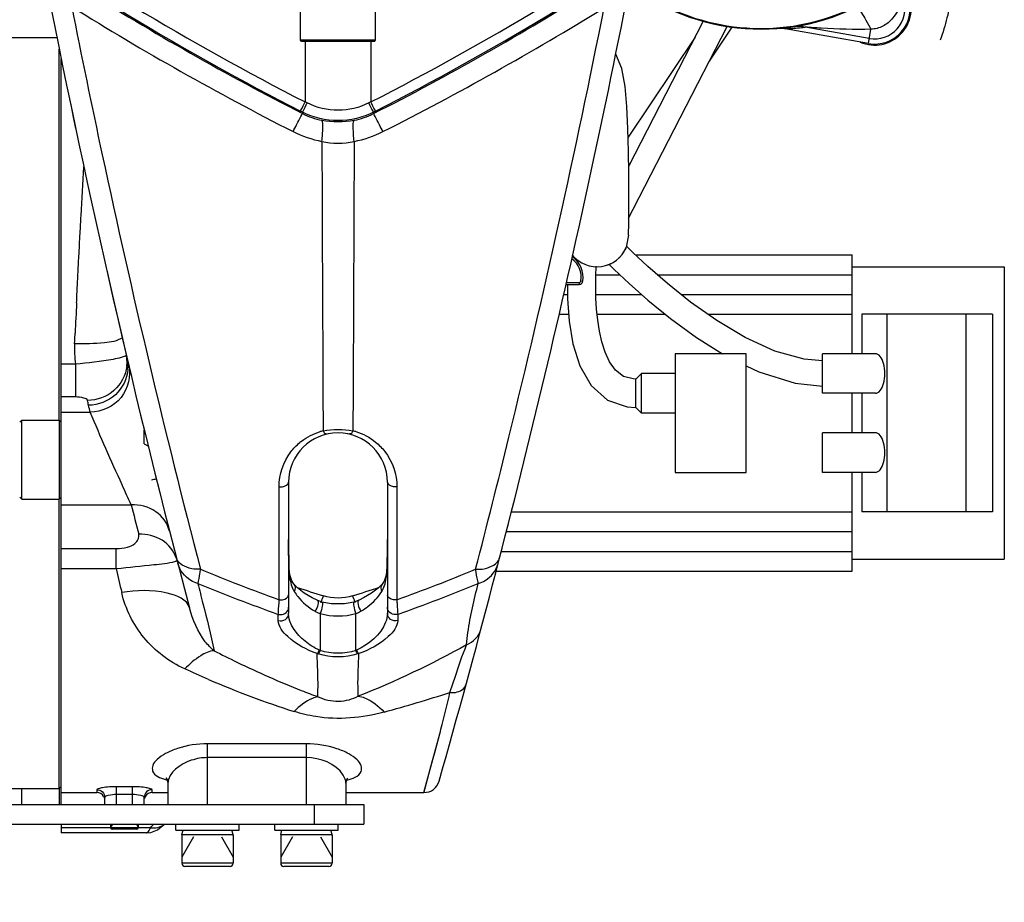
# Model space of a CAD drawing. Header units: millimetres. Extents: x 0 to 11890, y 0 to 8410.
# Tile 18 of 137: x 4247 to 4496, y 6340 to 6563. Entities that reach past the tile are written whole.
import ezdxf

# ---------------------------------------------------------------- set-up
doc = ezdxf.new("R2010")
doc.units = ezdxf.units.MM
doc.header["$LTSCALE"] = 653.95
doc.layers.get('0').update_dxf_attribs({"linetype": 'CONTINUOUS'})
for name, color, linetype in [('304102000019DXF_CONTINUOUS_LINE', 7, 'CONTINUOUS'), ('304104000075DXF_CONTINUOUS_LINE', 7, 'CONTINUOUS'), ('304104000094DXF_CONTINUOUS_LINE', 7, 'CONTINUOUS'), ('304104000156DXF_CONTINUOUS_LINE', 7, 'CONTINUOUS'), ('304104000601DXF_CONTINUOUS_LINE', 7, 'CONTINUOUS'), ('304104000663DXF_CONTINUOUS_LINE', 7, 'CONTINUOUS'), ('304104000664DXF_CONTINUOUS_LINE', 7, 'CONTINUOUS'), ('304105000135DXF_CONTINUOUS_LINE', 7, 'CONTINUOUS'), ('304107000038DXF_CONTINUOUS_LINE', 7, 'CONTINUOUS'), ('304301000008DXF_CONTINUOUS_LINE', 7, 'CONTINUOUS'), ('304304000010DXF_CONTINUOUS_LINE', 7, 'CONTINUOUS'), ('501023000020DXF_CONTINUOUS_LINE', 7, 'CONTINUOUS'), ('501023000047DXF_CONTINUOUS_LINE', 7, 'CONTINUOUS'), ('504001000008DXF_CONTINUOUS_LINE', 7, 'CONTINUOUS'), ('604006000004DXF_CONTINUOUS_LINE', 7, 'CONTINUOUS'), ('QJR6-2000HBUDXF_CONTINUOUS_LINE', 7, 'CONTINUOUS'), ('ZUIDAYUNDONGFANWEIDXF_DIMENSION', 7, 'CONTINUOUS')]:
    doc.layers.add(name, color=color, linetype=linetype)
doc.styles.get("Standard").update_dxf_attribs({"font": 'txt', "width": 0.7})
doc.dimstyles.new('DIMSTYLE_3', dxfattribs={"dimtxt": 120, "dimasz": 60, "dimexe": 1, "dimexo": 0, "dimgap": 3, "dimtad": 1, "dimdsep": 46, "dimtxsty": 'Standard', "dimblk": '_FILLED', "dimblk1": '_FILLED', "dimblk2": '_FILLED', "dimcen": 0.09, "dimclrt": 5, "dimazin": 2, "dimtp": 0.5, "dimtm": 0.5, "dimtfac": 1, "dimtofl": 0, "dimtmove": 0, "dimatfit": 3, "dimldrblk": '_FILLED', "dimfxl": 0, "dimtolj": 1, "dimarcsym": 0})

# ---------------------------------------------------------------- blocks, each defined once
blk = doc.blocks.new('_FILLED')
at = {"color": 0, "linetype": 'ByBlock'}
blk.add_solid([(0, 0), (-1, 0.1667), (-1, -0.1667)], dxfattribs=at)
blk = doc.blocks.new('*D26')
at = {"layer": 'ZUIDAYUNDONGFANWEIDXF_DIMENSION', "color": 2, "linetype": 'Continuous'}
for p, q in [((4053.99, 6307.85), (4053.99, 6869.8)), ((4327.99, 6705.74), (4327.99, 6869.8)), ((4053.99, 6859.8), (4190.99, 6859.8)), ((4327.99, 6859.8), (4190.99, 6859.8))]:
    blk.add_line(p, q, dxfattribs=at)
at = {"layer": 'ZUIDAYUNDONGFANWEIDXF_DIMENSION', "color": 2, "linetype": 'Continuous', "xscale": 60, "yscale": 60, "zscale": 60, "rotation": 180}
blk.add_blockref('_FILLED', (4053.99, 6859.8), dxfattribs=at)
at = {"layer": 'ZUIDAYUNDONGFANWEIDXF_DIMENSION', "color": 2, "linetype": 'Continuous', "xscale": 60, "yscale": 60, "zscale": 60}
blk.add_blockref('_FILLED', (4327.99, 6859.8), dxfattribs=at)

msp = doc.modelspace()

# ---------------------------------------------------------------- linework, layer by layer
at = {"layer": '304102000019DXF_CONTINUOUS_LINE', "color": 9, "linetype": 'Continuous'}
for p, q in [((4462.353, 6558.517), (4446.161, 6561.372)), ((4462.122, 6557.206), (4462.758, 6560.812)), ((4320.196, 6542.18), (4319.678, 6542.44)), ((4336.304, 6542.435), (4335.787, 6542.176)), ((4319.003, 6539.871), (4318.493, 6540.132)), ((4319.003, 6539.871), (4318.493, 6540.132)), ((4319.003, 6539.871), (4319, 6539.505)), ((4319.002, 6539.872), (4319.001, 6539.504)), ((4337.487, 6540.126), (4336.978, 6539.867)), ((4337.487, 6540.126), (4336.978, 6539.867)), ((4336.978, 6539.867), (4336.983, 6539.492)), ((4336.98, 6539.868), (4336.981, 6539.491)), ((4262.444, 6503.015), (4262.461, 6503.338)), ((4261.386, 6481.258), (4261.421, 6482.018)), ((4261.574, 6476.124), (4257.991, 6476.124)), ((4261.574, 6476.124), (4261.574, 6467.801)), ((4261.574, 6467.801), (4257.991, 6467.801)), ((4257.991, 6463.939), (4265.32, 6463.939)), ((4313.116, 6416.505), (4313.099, 6445.086)), ((4342.883, 6445.086), (4342.866, 6416.505)), ((4257.991, 6440.504), (4275.699, 6440.504)), ((4257.991, 6429.447), (4271.929, 6429.447)), ((4271.929, 6424.408), (4271.929, 6429.447)), ((4315.521, 6426.961), (4315.522, 6426.839)), ((4315.53, 6426.957), (4315.522, 6426.839)), ((4340.452, 6426.958), (4340.46, 6426.839)), ((4340.46, 6426.839), (4340.461, 6426.958)), ((4257.991, 6424.408), (4271.929, 6424.408)), ((4316.804, 6420.47), (4316.814, 6420.459)), ((4317.702, 6419.634), (4317.608, 6419.667)), ((4317.702, 6419.634), (4317.608, 6419.666)), ((4339.178, 6420.47), (4339.167, 6420.458)), ((4323.491, 6412.999), (4323.491, 6403.653)), ((4332.491, 6403.653), (4332.491, 6412.999)), ((4322.991, 6402.799), (4322.695, 6402.898)), ((4323.491, 6403.653), (4323.278, 6403.744)), ((4332.704, 6403.744), (4332.491, 6403.653)), ((4333.287, 6402.898), (4332.991, 6402.799)), ((4349.73, 6367.735), (4353.71, 6382.561)), ((4294.991, 6364.735), (4294.991, 6380.05)), ((4319.991, 6380.05), (4294.991, 6380.05)), ((4319.991, 6364.735), (4319.991, 6380.05)), ((4319.991, 6376.563), (4294.991, 6376.563)), ((4350.994, 6372.41), (4351.908, 6375.807)), ((4349.785, 6367.941), (4350.994, 6372.41)), ((4266.991, 6368.458), (4266.991, 6367.735)), ((4271.991, 6364.735), (4271.991, 6369.191)), ((4275.991, 6369.191), (4271.991, 6369.191)), ((4275.991, 6367.221), (4271.991, 6367.221)), ((4275.991, 6364.735), (4275.991, 6369.191)), ((4280.991, 6367.735), (4280.991, 6368.458)), ((4270.491, 6358.819), (4257.991, 6358.819)), ((4280.582, 6358.819), (4277.491, 6358.819))]:
    msp.add_line(p, q, dxfattribs=at)
at = {"layer": '304102000019DXF_CONTINUOUS_LINE', "color": 7, "linetype": 'Continuous'}
for p, q in [((4462.122, 6557.206), (4441.05, 6560.922)), ((4257.991, 6364.735), (4257.991, 6553.341)), ((4260.092, 6543.124), (4260.471, 6541.307)), ((4260.471, 6541.307), (4261.045, 6538.561)), ((4261.045, 6538.561), (4261.638, 6535.745)), ((4269.492, 6499.851), (4270.002, 6497.605)), ((4270.002, 6497.605), (4270.946, 6493.47)), ((4270.946, 6493.47), (4272.027, 6488.776)), ((4272.027, 6488.776), (4273.032, 6484.447)), ((4273.032, 6484.447), (4274.599, 6477.77)), ((4377.14, 6460.082), (4377.147, 6460.11)), ((4315.491, 6446.235), (4315.491, 6413.069)), ((4340.491, 6446.235), (4340.491, 6413.069)), ((4315.53, 6426.961), (4315.53, 6426.957)), ((4324.011, 6415.93), (4322.68, 6416.408)), ((4284.991, 6370.065), (4284.991, 6364.735)), ((4329.991, 6370.065), (4329.991, 6364.735)), ((4257.991, 6367.735), (4266.991, 6367.735)), ((4280.991, 6367.735), (4284.991, 6367.735)), ((4329.991, 6367.735), (4349.73, 6367.735)), ((4268.723, 6366.735), (4268.73, 6366.735)), ((4268.991, 6364.735), (4268.991, 6366.473)), ((4278.991, 6364.735), (4278.991, 6366.473)), ((4279.252, 6366.735), (4279.259, 6366.735)), ((4257.991, 6359.735), (4257.991, 6357.556)), ((4279.553, 6357.554), (4257.991, 6357.554))]:
    msp.add_line(p, q, dxfattribs=at)
at = {"layer": '304102000019DXF_CONTINUOUS_LINE', "color": 2, "linetype": 'Continuous'}
msp.add_line((4278.991, 6455.923), (4280.03, 6455.323), dxfattribs=at)
at = {"layer": '304102000019DXF_CONTINUOUS_LINE', "color": 7, "linetype": 'Continuous'}
for points in [[(4315.53, 6426.961), (4315.511, 6428.251), (4315.494, 6430.397), (4315.491, 6431.725)], [(4340.491, 6431.725), (4340.488, 6430.324), (4340.47, 6428.179), (4340.452, 6426.958)], [(4316.814, 6420.459), (4316.286, 6421.252), (4315.822, 6422.784), (4315.592, 6425.001), (4315.53, 6426.957)], [(4340.452, 6426.958), (4340.387, 6424.941), (4340.149, 6422.727), (4339.675, 6421.21), (4339.167, 6420.458)], [(4322.68, 6416.408), (4321.451, 6417.006), (4319.472, 6418.187), (4317.773, 6419.502), (4316.804, 6420.47)], [(4339.178, 6420.47), (4338.165, 6419.463), (4336.45, 6418.146), (4334.457, 6416.968), (4333.301, 6416.408)], [(4331.971, 6415.93), (4329.658, 6415.492), (4326.247, 6415.501), (4324.011, 6415.93)], [(4333.302, 6416.408), (4333.12, 6416.328), (4331.971, 6415.93)], [(4284.55, 6371.37), (4284.458, 6371.428), (4284.753, 6371.032), (4284.991, 6370.065)], [(4329.991, 6370.065), (4330.232, 6371.039), (4330.492, 6371.399)], [(4279.553, 6357.554), (4280.626, 6357.661), (4282.333, 6358.302), (4283.723, 6359.353), (4284.074, 6359.735)]]:
    msp.add_lwpolyline(points, dxfattribs=at)
at = {"layer": '304102000019DXF_CONTINUOUS_LINE', "color": 9, "linetype": 'Continuous'}
msp.add_lwpolyline([(4351.908, 6375.807), (4352.453, 6377.841), (4353.054, 6380.094), (4353.71, 6382.561)], dxfattribs=at)
at = {"layer": '304102000019DXF_CONTINUOUS_LINE', "color": 7, "linetype": 'Continuous'}
for centre, radius, start, end in [((4434.935, 6615.866), 55, 239.94873, 86.19219), ((6707.725, 7052.135), 2500, 191.088946, 194.778484), ((1948.257, 7052.135), 2500, 344.181188, 348.89372), ((4463.685, 6566.07), 9, 260, 18.97855), ((4439.661, 6553.044), 8, 80, 94.3016), ((4327.991, 6446.235), 12.5, 0, 180), ((4349.73, 6371.735), 4, 270, 344.18117), ((4266.991, 6365.735), 2, 30, 90), ((4280.991, 6365.735), 2, 90, 150), ((4281.05, 6365.731), 2.06, 160.37278, 165.05054)]:
    msp.add_arc(centre, radius, start, end, dxfattribs=at)
at = {"layer": '304102000019DXF_CONTINUOUS_LINE', "color": 9, "linetype": 'Continuous'}
for centre, radius, start, end in [((4638.564, 7166.107), 700.463, 234.816402, 242.918971), ((4017.678, 7166.279), 700.503, 297.055537, 305.154543), ((4637.892, 7165.036), 701.798, 234.821065, 242.927655), ((4018.285, 7165.215), 701.873, 297.051193, 305.153998), ((4650.297, 7187.327), 727.62, 237.85248, 242.914792), ((4009.001, 7182.614), 721.927, 297.020848, 302.105272), ((4645.194, 7181.92), 725.627, 237.996835, 243.07636), ((3983.29, 7237.111), 787.297, 296.888335, 301.553221), ((4463.685, 6566.07), 7.67, 260, 16.32289), ((4437.636, 6629.069), 68.232, 275.48716, 277.17727), ((4437.591, 6629.552), 68.717, 274.10315, 275.48607), ((4328.961, 6559.246), 27.254, 243.09272, 259.32224), ((4327.048, 6559.224), 27.231, 280.62916, 296.8513), ((7848.722, 6317.575), 3591.068, 177.222535, 177.344413), ((4292.823, 6479.839), 31.469, 177.41552, 186.78102), ((4265.456, 6476.673), 9.182, 6.83968, 9.66598), ((4265.402, 6476.666), 9.236, 5.86248, 6.84165), ((4265.324, 6476.66), 9.314, 354.9442, 5.84916), ((4265.639, 6475.487), 9.245, 2.19599, 13.2339), ((4265.394, 6476.656), 9.245, 353.51343, 354.93331), ((4265.598, 6475.483), 9.286, 355.4919, 2.20979), ((4327.617, 6445.136), 14.496, 105.60007, 106.49955), ((4327.604, 6445.184), 14.446, 103.51357, 105.60081), ((4328.38, 6445.194), 14.436, 74.3509, 76.48566), ((4328.366, 6445.144), 14.487, 73.44995, 74.35167), ((4327.637, 6445.098), 14.541, 127.4897, 129.86675), ((6707.709, 7061.267), 2509.984, 194.318824, 194.494054), ((4685.485, 6431.654), 369.994, 179.98912, 180.72681), ((3970.523, 6431.654), 369.968, 359.27259, 0.0109), ((4279.363, 6424.386), 8.189, 14.50183, 19.1092), ((4773.931, 6532.604), 513.529, 192.16282, 192.86118), ((4469.614, 6849.482), 460.391, 247.46721, 250.12774), ((4186.378, 6849.455), 460.363, 289.8722, 292.5329), ((4480.422, 6879.173), 495.55, 247.71676, 250.2398), ((4408.543, 6686.971), 282.349, 251.23227, 252.63909), ((4247.852, 6685.747), 281.057, 287.35476, 288.78972), ((4333.557, 6422.009), 6.471, 327.94685, 334.88364), ((4175.574, 6879.134), 495.508, 289.7601, 292.28335), ((4351.367, 6405.817), 29.481, 156.68546, 159.76754), ((4304.603, 6405.816), 29.491, 20.22598, 23.30717), ((4355.109, 6404.39), 33.486, 159.69089, 160.18139), ((4300.857, 6404.388), 33.5, 19.81261, 20.30266), ((4403.545, 6609.78), 232.222, 242.59481, 244.18504), ((4407.637, 6617.896), 241.31, 244.14949, 248.37581), ((4391.287, 6620.282), 243.679, 246.79656, 252.21725), ((4404.944, 6611.08), 233.982, 248.37381, 249.46619), ((4220.612, 6816.827), 444.974, 285.51929, 287.75308), ((4288.677, 6385.393), 15.018, 253.30211, 254.84928), ((4159.162, 6459.22), 157.553, 320.41283, 320.84315)]:
    msp.add_arc(centre, radius, start, end, dxfattribs=at)
for points, knots in [([(4408.991, 6567.566), (4416.773, 6563.367), (4434.742, 6558.763), (4461.529, 6565.419), (4481.998, 6583.858), (4488.283, 6601.241), (4489.173, 6610.005)], [0, 0, 0, 0, 0.2501627, 0.5008545, 0.7507544, 1, 1, 1, 1]), ([(4260.636, 6566.575), (4263.12, 6554.041), (4272.951, 6506.368), (4284.17, 6458.982), (4293.187, 6424.236)], [0, 0, 0, 0, 0.2625165, 1, 1, 1, 1]), ([(4362.795, 6424.236), (4365.676, 6435.336), (4377.55, 6482.414), (4388.058, 6529.837), (4395.274, 6566.212)], [0, 0, 0, 0, 0.2361918, 1, 1, 1, 1]), ([(4458.978, 6566.399), (4459.155, 6566.486), (4459.771, 6565.804), (4460.489, 6564.845), (4461.616, 6562.978), (4462.358, 6561.594), (4462.758, 6560.812)], [0, 0, 0, 0, 0.0866893, 0.2970322, 0.6137573, 1, 1, 1, 1]), ([(4471.046, 6568.225), (4470.134, 6566.669), (4468.957, 6564.027), (4465.926, 6561.364), (4463.804, 6560.894), (4462.758, 6560.812)], [0, 0, 0, 0, 0.4624249, 0.7310832, 1, 1, 1, 1]), ([(4462.758, 6560.812), (4458.578, 6560.726), (4453.035, 6560.873), (4447.512, 6561.262), (4446.161, 6561.372)], [0, 0, 0, 0, 0.7551555, 1, 1, 1, 1]), ([(4442.508, 6561.011), (4442.306, 6560.997), (4442.021, 6560.951), (4440.77, 6560.973), (4441.05, 6560.922)], [0, 0, 0, 0, 0.4147249, 1, 1, 1, 1]), ([(4318.493, 6540.132), (4318.538, 6540.218), (4318.934, 6540.987), (4319.328, 6541.757), (4319.678, 6542.44)], [0, 0, 0, 0, 0.1124328, 1, 1, 1, 1]), ([(4319.003, 6539.871), (4319.05, 6539.956), (4319.449, 6540.726), (4319.846, 6541.496), (4320.196, 6542.18)], [0, 0, 0, 0, 0.1124768, 1, 1, 1, 1]), ([(4335.787, 6542.176), (4333.4, 6540.98), (4327.991, 6539.69), (4322.583, 6540.983), (4320.196, 6542.18)], [0, 0, 0, 0, 0.4999591, 1, 1, 1, 1]), ([(4336.978, 6539.867), (4336.931, 6539.952), (4336.532, 6540.721), (4336.136, 6541.491), (4335.787, 6542.176)], [0, 0, 0, 0, 0.1129397, 1, 1, 1, 1]), ([(4337.487, 6540.126), (4337.442, 6540.213), (4337.047, 6540.982), (4336.653, 6541.752), (4336.304, 6542.435)], [0, 0, 0, 0, 0.1129222, 1, 1, 1, 1]), ([(4316.628, 6534.943), (4316.919, 6535.509), (4317.709, 6537.03), (4318.476, 6538.563), (4319, 6539.505)], [0, 0, 0, 0, 0.3710776, 1, 1, 1, 1]), ([(4336.978, 6539.867), (4334.232, 6538.471), (4327.99, 6536.957), (4321.749, 6538.474), (4319.003, 6539.871)], [0, 0, 0, 0, 0.4999594, 1, 1, 1, 1]), ([(4339.347, 6534.929), (4339.057, 6535.494), (4338.27, 6537.015), (4337.503, 6538.548), (4336.983, 6539.492)], [0, 0, 0, 0, 0.3706038, 1, 1, 1, 1]), ([(4323.912, 6532.465), (4324.049, 6533.634), (4324.125, 6535.363), (4324.226, 6537.292), (4323.915, 6537.825)], [0, 0, 0, 0, 0.6558849, 1, 1, 1, 1]), ([(4332.07, 6532.46), (4331.935, 6533.629), (4331.859, 6535.359), (4331.762, 6537.287), (4332.074, 6537.821)], [0, 0, 0, 0, 0.655564, 1, 1, 1, 1]), ([(4323.912, 6532.465), (4323.934, 6526.179), (4324.027, 6501.767), (4324.136, 6477.355), (4324.228, 6459.23)], [0, 0, 0, 0, 0.2575018, 1, 1, 1, 1]), ([(4332.07, 6532.46), (4332.047, 6526.175), (4331.955, 6501.765), (4331.845, 6477.354), (4331.753, 6459.23)], [0, 0, 0, 0, 0.2575013, 1, 1, 1, 1]), ([(4262.771, 6509.231), (4262.849, 6510.707), (4263.152, 6516.313), (4263.468, 6521.918), (4263.709, 6526.047)], [0, 0, 0, 0, 0.2632595, 1, 1, 1, 1]), ([(4273.461, 6482.779), (4272.173, 6481.876), (4267.884, 6481.344), (4263.894, 6481.161), (4261.386, 6481.258)], [0, 0, 0, 0, 0.3853558, 1, 1, 1, 1]), ([(4273.132, 6477.781), (4272.47, 6477.598), (4268.656, 6476.787), (4264.771, 6476.39), (4261.574, 6476.124)], [0, 0, 0, 0, 0.1763522, 1, 1, 1, 1]), ([(4274.474, 6478.39), (4274.474, 6478.341), (4274.353, 6478.226), (4274.232, 6478.167), (4274.146, 6478.127)], [0, 0, 0, 0, 0.3414135, 1, 1, 1, 1]), ([(4274.579, 6475.611), (4274.317, 6473.304), (4271.873, 6468.714), (4267.03, 6466.944), (4264.652, 6466.912)], [0, 0, 0, 0, 0.4939804, 1, 1, 1, 1]), ([(4274.855, 6474.753), (4274.668, 6472.388), (4272.283, 6467.612), (4267.336, 6465.738), (4264.906, 6465.694)], [0, 0, 0, 0, 0.4939746, 1, 1, 1, 1]), ([(4275.051, 6475.857), (4275.695, 6473.136), (4274.17, 6466.682), (4268.205, 6463.991), (4265.32, 6463.939)], [0, 0, 0, 0, 0.4921153, 1, 1, 1, 1]), ([(4264.652, 6466.912), (4264.586, 6467.27), (4263.262, 6467.705), (4262.303, 6467.801), (4261.574, 6467.801)], [0, 0, 0, 0, 0.3333208, 1, 1, 1, 1]), ([(4275.699, 6440.504), (4274.925, 6442.194), (4271.378, 6449.966), (4267.938, 6457.788), (4265.32, 6463.939)], [0, 0, 0, 0, 0.2175392, 1, 1, 1, 1]), ([(4324.228, 6459.23), (4324.338, 6458.995), (4324.423, 6458.72), (4324.824, 6458.367), (4324.91, 6458.579), (4324.927, 6458.659)], [0, 0, 0, 0, 0.6306028, 0.8013558, 1, 1, 1, 1]), ([(4331.753, 6459.23), (4331.644, 6458.995), (4331.559, 6458.72), (4331.158, 6458.367), (4331.072, 6458.579), (4331.055, 6458.659)], [0, 0, 0, 0, 0.6305769, 0.8013331, 1, 1, 1, 1]), ([(4313.099, 6445.086), (4313.097, 6448.188), (4314.563, 6452.535), (4317.484, 6455.562), (4318.317, 6456.258)], [0, 0, 0, 0, 0.7407731, 1, 1, 1, 1]), ([(4337.509, 6456.387), (4338.367, 6455.69), (4341.37, 6452.651), (4342.885, 6448.233), (4342.883, 6445.086)], [0, 0, 0, 0, 0.2598666, 1, 1, 1, 1]), ([(4313.099, 6445.086), (4313.389, 6445.052), (4314.258, 6445.031), (4315.491, 6445.604), (4315.491, 6446.235)], [0, 0, 0, 0, 0.3163852, 1, 1, 1, 1]), ([(4342.883, 6445.086), (4342.593, 6445.052), (4341.724, 6445.031), (4340.491, 6445.604), (4340.491, 6446.235)], [0, 0, 0, 0, 0.3163847, 1, 1, 1, 1]), ([(4285.389, 6433.842), (4284.89, 6435.798), (4282.204, 6439.511), (4277.839, 6440.594), (4275.699, 6440.504)], [0, 0, 0, 0, 0.4852711, 1, 1, 1, 1]), ([(4271.929, 6429.447), (4272.866, 6429.447), (4274.516, 6429.667), (4276.861, 6430.531), (4277.821, 6432.248), (4277.609, 6433.069)], [0, 0, 0, 0, 0.3762754, 0.6593478, 1, 1, 1, 1]), ([(4287.101, 6427.067), (4286.474, 6428.877), (4283.75, 6432.199), (4279.635, 6433.156), (4277.609, 6433.069)], [0, 0, 0, 0, 0.4859001, 1, 1, 1, 1]), ([(4293.187, 6424.236), (4292.453, 6424.208), (4290.225, 6424.261), (4287.516, 6425.563), (4287.122, 6427.089)], [0, 0, 0, 0, 0.3177249, 1, 1, 1, 1]), ([(4315.522, 6426.839), (4315.529, 6426.325), (4315.568, 6424.442), (4315.666, 6422.544), (4315.944, 6421.202)], [0, 0, 0, 0, 0.2727994, 1, 1, 1, 1]), ([(4339.998, 6421.013), (4340.094, 6421.445), (4340.406, 6423.373), (4340.44, 6425.331), (4340.46, 6426.839)], [0, 0, 0, 0, 0.2265515, 1, 1, 1, 1]), ([(4362.795, 6424.236), (4363.529, 6424.208), (4365.757, 6424.261), (4368.465, 6425.563), (4368.86, 6427.089)], [0, 0, 0, 0, 0.3177262, 1, 1, 1, 1]), ([(4271.929, 6424.408), (4275.106, 6424.714), (4280.045, 6425.267), (4285.032, 6425.737), (4286.766, 6426.185)], [0, 0, 0, 0, 0.6405559, 1, 1, 1, 1]), ([(4286.766, 6426.185), (4286.876, 6426.213), (4287.044, 6426.263), (4287.215, 6426.331), (4287.263, 6426.374)], [0, 0, 0, 0, 0.6365146, 1, 1, 1, 1]), ([(4287.263, 6426.374), (4287.273, 6426.383), (4287.29, 6426.401), (4287.294, 6426.427), (4287.291, 6426.436)], [0, 0, 0, 0, 0.5671012, 1, 1, 1, 1]), ([(4292.517, 6420.63), (4291.909, 6420.81), (4289.666, 6421.749), (4287.946, 6423.906), (4287.498, 6425.638)], [0, 0, 0, 0, 0.2617012, 1, 1, 1, 1]), ([(4293.187, 6424.236), (4293.122, 6423.853), (4292.913, 6422.649), (4292.703, 6421.443), (4292.517, 6420.63)], [0, 0, 0, 0, 0.3178041, 1, 1, 1, 1]), ([(4363.465, 6420.63), (4363.417, 6420.841), (4363.17, 6422.039), (4362.963, 6423.244), (4362.795, 6424.236)], [0, 0, 0, 0, 0.1771775, 1, 1, 1, 1]), ([(4363.465, 6420.63), (4364.073, 6420.81), (4366.317, 6421.748), (4368.036, 6423.906), (4368.484, 6425.638)], [0, 0, 0, 0, 0.2618154, 1, 1, 1, 1]), ([(4292.517, 6420.63), (4292.958, 6418.938), (4294.415, 6413.287), (4295.827, 6407.621), (4296.657, 6403.619)], [0, 0, 0, 0, 0.2996032, 1, 1, 1, 1]), ([(4360.526, 6405.128), (4360.598, 6406.166), (4361.173, 6411.403), (4362.399, 6416.543), (4363.465, 6420.63)], [0, 0, 0, 0, 0.1976716, 1, 1, 1, 1]), ([(4290.427, 6414.428), (4289.853, 6416.603), (4282.781, 6419.336), (4277.089, 6418.867), (4273.285, 6418.297)], [0, 0, 0, 0, 0.3689335, 1, 1, 1, 1]), ([(4289.219, 6398.996), (4285.268, 6400.782), (4278.235, 6406.23), (4274.227, 6414.177), (4273.285, 6418.297)], [0, 0, 0, 0, 0.5063857, 1, 1, 1, 1]), ([(4313.116, 6416.505), (4313.405, 6416.47), (4314.299, 6416.45), (4315.491, 6417.103), (4315.491, 6417.749)], [0, 0, 0, 0, 0.310183, 1, 1, 1, 1]), ([(4316.941, 6418.574), (4317.214, 6418.138), (4318.629, 6416.168), (4320.538, 6414.558), (4322.185, 6413.598)], [0, 0, 0, 0, 0.21279, 1, 1, 1, 1]), ([(4333.797, 6413.598), (4334.413, 6413.957), (4336.421, 6415.318), (4338.133, 6417.126), (4339.041, 6418.574)], [0, 0, 0, 0, 0.2946398, 1, 1, 1, 1]), ([(4342.866, 6416.505), (4342.577, 6416.47), (4341.683, 6416.45), (4340.491, 6417.103), (4340.491, 6417.749)], [0, 0, 0, 0, 0.3101829, 1, 1, 1, 1]), ([(4296.657, 6403.619), (4295.816, 6404.265), (4292.937, 6407.391), (4291.228, 6411.391), (4290.427, 6414.428)], [0, 0, 0, 0, 0.2524105, 1, 1, 1, 1]), ([(4312.885, 6412.803), (4312.9, 6413.019), (4312.983, 6414.253), (4313.056, 6415.487), (4313.116, 6416.505)], [0, 0, 0, 0, 0.1750449, 1, 1, 1, 1]), ([(4322.68, 6416.407), (4323.012, 6416.258), (4322.893, 6414.897), (4322.528, 6414.121), (4322.185, 6413.598)], [0, 0, 0, 0, 0.367684, 1, 1, 1, 1]), ([(4324.011, 6415.929), (4324.108, 6415.904), (4324.066, 6415.419), (4323.979, 6414.577), (4323.714, 6413.62), (4323.491, 6412.999)], [0, 0, 0, 0, 0.1000954, 0.3418862, 1, 1, 1, 1]), ([(4331.971, 6415.929), (4331.874, 6415.904), (4331.916, 6415.419), (4332.003, 6414.577), (4332.268, 6413.62), (4332.491, 6412.999)], [0, 0, 0, 0, 0.100053, 0.3418403, 1, 1, 1, 1]), ([(4333.302, 6416.407), (4332.97, 6416.258), (4333.089, 6414.897), (4333.454, 6414.121), (4333.797, 6413.598)], [0, 0, 0, 0, 0.3676796, 1, 1, 1, 1]), ([(4342.866, 6416.505), (4342.889, 6416.111), (4342.963, 6414.876), (4343.037, 6413.642), (4343.097, 6412.803)], [0, 0, 0, 0, 0.3195937, 1, 1, 1, 1]), ([(4312.893, 6411.267), (4313.47, 6411.097), (4314.825, 6411.269), (4315.491, 6412.493), (4315.491, 6413.069)], [0, 0, 0, 0, 0.5110055, 1, 1, 1, 1]), ([(4323.278, 6403.744), (4321.978, 6404.331), (4318.512, 6406.497), (4315.491, 6410.339), (4315.491, 6413.069)], [0, 0, 0, 0, 0.3431869, 1, 1, 1, 1]), ([(4340.491, 6413.069), (4340.491, 6412.305), (4339.461, 6408.177), (4335.798, 6405.141), (4332.704, 6403.744)], [0, 0, 0, 0, 0.1836288, 1, 1, 1, 1]), ([(4343.089, 6411.267), (4342.512, 6411.097), (4341.156, 6411.269), (4340.491, 6412.493), (4340.491, 6413.069)], [0, 0, 0, 0, 0.511006, 1, 1, 1, 1]), ([(4322.695, 6402.898), (4320.014, 6403.86), (4316.135, 6405.827), (4312.901, 6409.685), (4312.893, 6411.267)], [0, 0, 0, 0, 0.6428798, 1, 1, 1, 1]), ([(4343.089, 6411.267), (4343.081, 6409.684), (4339.847, 6405.827), (4335.968, 6403.859), (4333.287, 6402.898)], [0, 0, 0, 0, 0.3572444, 1, 1, 1, 1]), ([(4356.291, 6393.043), (4356.727, 6394.339), (4358.087, 6398.383), (4359.378, 6402.463), (4360.526, 6405.128)], [0, 0, 0, 0, 0.3203317, 1, 1, 1, 1]), ([(4296.657, 6403.619), (4295.451, 6403.533), (4292.67, 6402.168), (4290.454, 6400.231), (4289.219, 6398.996)], [0, 0, 0, 0, 0.4090046, 1, 1, 1, 1]), ([(4322.695, 6402.898), (4322.736, 6402.925), (4323.001, 6403.131), (4323.131, 6403.468), (4323.221, 6403.739)], [0, 0, 0, 0, 0.1449513, 1, 1, 1, 1]), ([(4322.872, 6391.964), (4322.907, 6392.762), (4322.991, 6396.407), (4322.85, 6400.054), (4322.695, 6402.898)], [0, 0, 0, 0, 0.2189028, 1, 1, 1, 1]), ([(4322.991, 6402.799), (4323.025, 6402.828), (4323.256, 6403.057), (4323.364, 6403.382), (4323.446, 6403.647)], [0, 0, 0, 0, 0.1390662, 1, 1, 1, 1]), ([(4332.991, 6402.799), (4332.957, 6402.828), (4332.726, 6403.057), (4332.618, 6403.382), (4332.535, 6403.647)], [0, 0, 0, 0, 0.1390664, 1, 1, 1, 1]), ([(4333.287, 6402.898), (4333.246, 6402.925), (4332.981, 6403.131), (4332.851, 6403.468), (4332.761, 6403.739)], [0, 0, 0, 0, 0.1449477, 1, 1, 1, 1]), ([(4333.104, 6392.096), (4333.071, 6392.885), (4332.994, 6396.487), (4333.134, 6400.09), (4333.287, 6402.898)], [0, 0, 0, 0, 0.2194278, 1, 1, 1, 1]), ([(4356.291, 6393.043), (4356.757, 6392.995), (4358.296, 6392.977), (4360.066, 6393.974), (4360.356, 6395.038)], [0, 0, 0, 0, 0.2980428, 1, 1, 1, 1]), ([(4322.872, 6391.964), (4322.407, 6391.877), (4320.133, 6391.126), (4318.236, 6389.562), (4316.865, 6388.246)], [0, 0, 0, 0, 0.199622, 1, 1, 1, 1]), ([(4333.104, 6392.096), (4331.594, 6391.292), (4328.067, 6390.253), (4324.499, 6391.177), (4322.872, 6391.964)], [0, 0, 0, 0, 0.4862553, 1, 1, 1, 1]), ([(4333.104, 6392.096), (4333.651, 6392.025), (4336.185, 6391.343), (4338.279, 6389.575), (4339.67, 6388.077)], [0, 0, 0, 0, 0.2125477, 1, 1, 1, 1]), ([(4353.71, 6382.561), (4353.921, 6383.357), (4354.844, 6386.835), (4355.713, 6390.329), (4356.291, 6393.043)], [0, 0, 0, 0, 0.2287833, 1, 1, 1, 1]), ([(4339.67, 6388.077), (4334.102, 6386.531), (4326.14, 6385.895), (4318.662, 6387.672), (4316.865, 6388.246)], [0, 0, 0, 0, 0.7539086, 1, 1, 1, 1]), ([(4294.991, 6380.05), (4292.418, 6380.05), (4288.733, 6379.517), (4284.541, 6377.788), (4282.414, 6376.357), (4281.035, 6374.848), (4280.893, 6372.178), (4283.113, 6371.383), (4284.362, 6371.008)], [0, 0, 0, 0, 0.3720419, 0.5271151, 0.6512734, 0.7426936, 0.8115447, 1, 1, 1, 1]), ([(4330.257, 6370.904), (4331.593, 6371.269), (4333.932, 6371.951), (4334.028, 6374.712), (4332.671, 6376.273), (4330.56, 6377.727), (4326.332, 6379.505), (4322.601, 6380.05), (4319.991, 6380.05)], [0, 0, 0, 0, 0.1965989, 0.2646737, 0.3537236, 0.4758423, 0.6294839, 1, 1, 1, 1]), ([(4294.991, 6376.563), (4293.604, 6376.563), (4289.662, 6375.97), (4284.996, 6372.826), (4284.991, 6370.065)], [0, 0, 0, 0, 0.3343466, 1, 1, 1, 1]), ([(4329.991, 6370.065), (4329.99, 6370.798), (4328.279, 6374.84), (4323.422, 6376.563), (4319.991, 6376.563)], [0, 0, 0, 0, 0.1759591, 1, 1, 1, 1]), ([(4271.991, 6369.191), (4270.813, 6369.191), (4269.122, 6369.119), (4267.688, 6368.791), (4266.991, 6368.611), (4266.991, 6368.458)], [0, 0, 0, 0, 0.6914432, 0.9099062, 1, 1, 1, 1]), ([(4266.991, 6368.458), (4267.501, 6368.458), (4268.561, 6368.038), (4268.991, 6366.98), (4268.991, 6366.473)], [0, 0, 0, 0, 0.5013358, 1, 1, 1, 1]), ([(4271.991, 6367.221), (4271.275, 6367.221), (4270.458, 6367.09), (4268.991, 6366.806), (4268.991, 6366.473)], [0, 0, 0, 0, 0.6826133, 1, 1, 1, 1]), ([(4280.991, 6368.458), (4280.991, 6368.611), (4280.294, 6368.791), (4278.86, 6369.119), (4277.169, 6369.191), (4275.991, 6369.191)], [0, 0, 0, 0, 0.0900761, 0.3085099, 1, 1, 1, 1]), ([(4278.991, 6366.473), (4278.991, 6366.806), (4277.524, 6367.091), (4276.707, 6367.221), (4275.991, 6367.221)], [0, 0, 0, 0, 0.3173406, 1, 1, 1, 1]), ([(4280.991, 6368.458), (4280.481, 6368.458), (4279.421, 6368.038), (4278.991, 6366.98), (4278.991, 6366.473)], [0, 0, 0, 0, 0.5013357, 1, 1, 1, 1]), ([(4279.553, 6357.554), (4279.63, 6357.554), (4280.152, 6357.828), (4280.369, 6358.39), (4280.582, 6358.819)], [0, 0, 0, 0, 0.1378016, 1, 1, 1, 1])]:
    msp.add_open_spline(points, degree=3, knots=knots, dxfattribs=at)
for points in [[(4443.546, 6561.544), (4444.409, 6561.681), (4445.322, 6561.616), (4446.161, 6561.372)], [(4319.667, 6557.734), (4319.671, 6552.636), (4319.674, 6547.538), (4319.678, 6542.44)], [(4336.315, 6557.734), (4336.311, 6552.634), (4336.308, 6547.535), (4336.304, 6542.435)], [(4319, 6539.505), (4320.538, 6538.709), (4322.211, 6538.134), (4323.915, 6537.825)], [(4332.074, 6537.821), (4333.775, 6538.127), (4335.447, 6538.699), (4336.983, 6539.492)], [(4323.915, 6537.825), (4326.591, 6537.34), (4329.397, 6537.339), (4332.074, 6537.821)], [(4323.912, 6532.465), (4326.559, 6531.841), (4329.423, 6531.839), (4332.07, 6532.46)], [(4262.461, 6503.338), (4262.563, 6505.302), (4262.666, 6507.267), (4262.771, 6509.231)], [(4262.093, 6496.08), (4262.208, 6498.392), (4262.325, 6500.704), (4262.444, 6503.015)], [(4261.872, 6491.588), (4261.945, 6493.085), (4262.018, 6494.582), (4262.093, 6496.08)], [(4261.421, 6482.018), (4261.45, 6482.665), (4261.48, 6483.311), (4261.51, 6483.957)], [(4274.146, 6478.127), (4273.822, 6477.977), (4273.476, 6477.876), (4273.132, 6477.781)], [(4264.906, 6465.694), (4264.809, 6466.097), (4264.726, 6466.504), (4264.652, 6466.912)], [(4265.32, 6463.939), (4265.182, 6464.524), (4265.044, 6465.109), (4264.906, 6465.694)], [(4324.228, 6459.23), (4326.685, 6459.737), (4329.297, 6459.737), (4331.753, 6459.23)], [(4318.788, 6456.635), (4320.186, 6457.708), (4321.81, 6458.534), (4323.5, 6459.035)], [(4332.493, 6459.031), (4334.305, 6458.493), (4336.042, 6457.578), (4337.509, 6456.387)], [(4315.944, 6421.202), (4316.069, 6420.596), (4316.242, 6419.995), (4316.49, 6419.429)], [(4316.49, 6419.429), (4316.619, 6419.134), (4316.769, 6418.847), (4316.941, 6418.574)], [(4316.814, 6420.459), (4317.224, 6419.982), (4317.228, 6419.134), (4316.941, 6418.574)], [(4339.167, 6420.458), (4338.758, 6419.98), (4338.754, 6419.134), (4339.041, 6418.574)], [(4339.416, 6419.262), (4339.678, 6419.819), (4339.863, 6420.413), (4339.998, 6421.013)], [(4331.688, 6417.484), (4329.335, 6416.749), (4326.646, 6416.749), (4324.293, 6417.485)], [(4315.274, 6413.744), (4315.413, 6414.002), (4315.491, 6414.303), (4315.491, 6414.596)], [(4340.708, 6413.744), (4340.569, 6414.002), (4340.491, 6414.303), (4340.491, 6414.596)], [(4312.885, 6412.803), (4313.705, 6412.558), (4314.869, 6412.99), (4315.274, 6413.744)], [(4312.893, 6411.267), (4312.89, 6411.779), (4312.888, 6412.291), (4312.885, 6412.803)], [(4322.185, 6413.598), (4322.59, 6413.361), (4323.023, 6413.121), (4323.489, 6413.069)], [(4323.491, 6412.999), (4326.388, 6412.218), (4329.594, 6412.219), (4332.491, 6412.999)], [(4332.491, 6412.999), (4332.924, 6413.144), (4333.39, 6413.299), (4333.713, 6413.622)], [(4343.097, 6412.803), (4342.277, 6412.558), (4341.113, 6412.99), (4340.708, 6413.744)], [(4343.097, 6412.803), (4343.094, 6412.291), (4343.092, 6411.779), (4343.089, 6411.267)], [(4360.526, 6405.128), (4362.184, 6405.762), (4363.673, 6407.335), (4364.13, 6409.051)], [(4360.526, 6405.128), (4351.68, 6400.21), (4342.523, 6395.797), (4333.104, 6392.096)], [(4332.991, 6402.799), (4329.815, 6401.787), (4326.167, 6401.787), (4322.991, 6402.799)], [(4332.491, 6403.653), (4329.639, 6402.722), (4326.343, 6402.722), (4323.491, 6403.653)], [(4295.278, 6396.314), (4293.247, 6397.182), (4291.232, 6398.087), (4289.219, 6398.996)], [(4280.582, 6358.819), (4281.749, 6358.634), (4283.121, 6358.926), (4284.016, 6359.699)]]:
    msp.add_open_spline(points, degree=3, dxfattribs=at)
at = {"layer": '304102000019DXF_CONTINUOUS_LINE', "color": 7, "linetype": 'Continuous'}
for points, knots in [([(4268.73, 6366.735), (4268.772, 6366.661), (4268.846, 6366.507), (4268.9, 6366.345), (4268.922, 6366.262)], [0, 0, 0, 0, 0.4978997, 1, 1, 1, 1]), ([(4279.252, 6366.735), (4279.21, 6366.661), (4279.136, 6366.507), (4279.082, 6366.345), (4279.06, 6366.263)], [0, 0, 0, 0, 0.4978998, 1, 1, 1, 1])]:
    msp.add_open_spline(points, degree=3, knots=knots, dxfattribs=at)
at = {"layer": '304104000075DXF_CONTINUOUS_LINE', "color": 7, "linetype": 'Continuous'}
for p, q in [((4318.491, 6558.035), (4318.491, 6577.735)), ((4337.491, 6558.035), (4337.491, 6577.735)), ((4318.791, 6557.735), (4318.491, 6558.035)), ((4337.491, 6558.035), (4318.491, 6558.035)), ((4337.191, 6557.735), (4318.791, 6557.735)), ((4337.191, 6557.735), (4337.491, 6558.035))]:
    msp.add_line(p, q, dxfattribs=at)
at = {"layer": '304104000094DXF_CONTINUOUS_LINE', "color": 7, "linetype": 'Continuous'}
for p, q in [((4247.491, 6461.423), (4247.991, 6461.923)), ((4247.991, 6441.923), (4247.991, 6461.923)), ((4247.991, 6461.923), (4257.491, 6461.923)), ((4257.491, 6461.923), (4257.491, 6441.923)), ((4257.991, 6461.423), (4257.491, 6461.923)), ((4247.491, 6442.423), (4247.991, 6441.923)), ((4247.991, 6441.923), (4257.491, 6441.923)), ((4257.991, 6442.423), (4257.491, 6441.923)), ((4247.991, 6364.735), (4247.991, 6368.735)), ((4257.491, 6368.735), (4257.491, 6364.735))]:
    msp.add_line(p, q, dxfattribs=at)
at = {"layer": '304104000156DXF_CONTINUOUS_LINE', "color": 7, "linetype": 'Continuous'}
msp.add_arc((4463.685, 6566.07), 9.25, 247.03968, 25.21923, dxfattribs=at)
at = {"layer": '304104000601DXF_CONTINUOUS_LINE', "color": 7, "linetype": 'Continuous'}
msp.add_open_spline([(4282.039, 6447.044), (4281.729, 6446.979), (4281.622, 6446.922), (4280.679, 6446.735), (4280.791, 6446.735)], degree=3, knots=[0, 0, 0, 0, 0.7385589, 1, 1, 1, 1], dxfattribs=at)
at = {"layer": '304104000663DXF_CONTINUOUS_LINE', "color": 4, "linetype": 'Continuous'}
msp.add_open_spline([(4482.148, 6587.669), (4482.186, 6587.527), (4482.554, 6586.129), (4483.121, 6583.359), (4483.578, 6578.996), (4483.612, 6574.297), (4483.136, 6569.179), (4482.181, 6564.049), (4480.964, 6559.91), (4480.312, 6558.056)], degree=3, knots=[0, 0, 0, 0, 0.0182258, 0.1793244, 0.3445667, 0.5130703, 0.6816637, 0.8471115, 1, 1, 1, 1], dxfattribs=at)
at = {"layer": '304104000664DXF_CONTINUOUS_LINE', "color": 4, "linetype": 'Continuous'}
msp.add_open_spline([(4482.148, 6587.669), (4482.186, 6587.527), (4482.554, 6586.129), (4483.121, 6583.359), (4483.578, 6578.996), (4483.612, 6574.297), (4483.136, 6569.179), (4482.181, 6564.049), (4480.964, 6559.91), (4480.312, 6558.056)], degree=3, knots=[0, 0, 0, 0, 0.0182258, 0.1793244, 0.3445667, 0.5130703, 0.6816637, 0.8471115, 1, 1, 1, 1], dxfattribs=at)
at = {"layer": '304105000135DXF_CONTINUOUS_LINE', "color": 7, "linetype": 'Continuous'}
for p, q in [((4184.491, 6364.735), (4334.491, 6364.735)), ((4334.491, 6364.735), (4334.491, 6359.735)), ((4184.491, 6359.735), (4334.491, 6359.735))]:
    msp.add_line(p, q, dxfattribs=at)
at = {"layer": '304105000135DXF_CONTINUOUS_LINE', "color": 9, "linetype": 'Continuous'}
msp.add_line((4321.991, 6364.735), (4321.991, 6359.735), dxfattribs=at)
at = {"layer": '304107000038DXF_CONTINUOUS_LINE', "color": 9, "linetype": 'Continuous'}
for p, q in [((4385.78, 6496.735), (4388.94, 6496.735)), ((4388.94, 6496.735), (4388.94, 6496.235)), ((4389.435, 6497.167), (4389.93, 6497.099))]:
    msp.add_line(p, q, dxfattribs=at)
at = {"layer": '304107000038DXF_CONTINUOUS_LINE', "color": 7, "linetype": 'Continuous'}
msp.add_line((4385.667, 6496.235), (4388.94, 6496.235), dxfattribs=at)
at = {"layer": '304107000038DXF_CONTINUOUS_LINE', "color": 9, "linetype": 'Continuous'}
for centre, radius, start, end in [((4383.491, 6497.985), 6, 352.16252, 52.47538), ((4388.94, 6497.235), 0.5, 270, 352.16252)]:
    msp.add_arc(centre, radius, start, end, dxfattribs=at)
at = {"layer": '304107000038DXF_CONTINUOUS_LINE', "color": 7, "linetype": 'Continuous'}
for centre, radius, start, end in [((4383.491, 6497.985), 6.5, 352.16252, 54.51587), ((4388.94, 6497.235), 1, 270, 352.16252)]:
    msp.add_arc(centre, radius, start, end, dxfattribs=at)
at = {"layer": '304301000008DXF_CONTINUOUS_LINE', "color": 7, "linetype": 'Continuous'}
for p, q in [((4234.491, 6558.735), (4256.904, 6558.735)), ((4257.491, 6463.735), (4257.491, 6555.813)), ((4257.491, 6461.923), (4257.491, 6463.735)), ((4278.991, 6455.923), (4278.991, 6459.475)), ((4257.491, 6368.735), (4257.491, 6441.923)), ((4234.491, 6368.735), (4257.491, 6368.735)), ((4257.991, 6369.235), (4257.491, 6368.735))]:
    msp.add_line(p, q, dxfattribs=at)
at = {"layer": '304304000010DXF_CONTINUOUS_LINE', "color": 7, "linetype": 'Continuous'}
for p, q in [((4403.237, 6503.735), (4457.991, 6503.735)), ((4457.991, 6478.735), (4457.991, 6503.735)), ((4457.991, 6500.735), (4496.491, 6500.735)), ((4496.491, 6500.734), (4496.491, 6426.736)), ((4385.093, 6493.735), (4386.013, 6493.735)), ((4393.202, 6493.735), (4404.707, 6493.735)), ((4414.741, 6493.735), (4457.991, 6493.735)), ((4460.491, 6488.735), (4460.491, 6478.735)), ((4493.491, 6488.735), (4460.491, 6488.735)), ((4466.778, 6488.735), (4466.778, 6438.735)), ((4486.778, 6488.735), (4486.778, 6438.735)), ((4493.491, 6488.735), (4493.491, 6438.735)), ((4413.241, 6478.735), (4413.241, 6448.735)), ((4431.241, 6478.735), (4413.241, 6478.735)), ((4431.241, 6448.735), (4431.241, 6478.735)), ((4450.491, 6468.735), (4450.491, 6478.735)), ((4463.876, 6478.735), (4450.491, 6478.735)), ((4403.341, 6472.335), (4404.741, 6473.735)), ((4404.741, 6463.735), (4404.741, 6473.735)), ((4413.241, 6473.735), (4404.741, 6473.735)), ((4463.876, 6468.735), (4450.491, 6468.735)), ((4457.991, 6458.735), (4457.991, 6468.735)), ((4460.491, 6468.735), (4460.491, 6458.735)), ((4403.341, 6465.135), (4404.741, 6463.735)), ((4413.241, 6463.735), (4404.741, 6463.735)), ((4450.491, 6448.735), (4450.491, 6458.735)), ((4463.876, 6458.735), (4450.491, 6458.735)), ((4413.241, 6448.735), (4431.241, 6448.735)), ((4463.876, 6448.735), (4450.491, 6448.735)), ((4457.991, 6423.735), (4457.991, 6448.735)), ((4460.491, 6448.735), (4460.491, 6438.735)), ((4493.491, 6438.735), (4460.491, 6438.735)), ((4370.56, 6433.735), (4457.991, 6433.735)), ((4457.991, 6426.735), (4496.491, 6426.735)), ((4367.99, 6423.735), (4457.991, 6423.735))]:
    msp.add_line(p, q, dxfattribs=at)
at = {"layer": '304304000010DXF_CONTINUOUS_LINE', "color": 9, "linetype": 'Continuous'}
for p, q in [((4393.204, 6498.735), (4399.21, 6498.735)), ((4408.723, 6498.735), (4457.991, 6498.735)), ((4383.938, 6488.735), (4386.312, 6488.735)), ((4393.514, 6488.735), (4410.72, 6488.735)), ((4421.505, 6488.735), (4457.991, 6488.735)), ((4371.835, 6438.735), (4457.991, 6438.735)), ((4369.281, 6428.735), (4457.991, 6428.735))]:
    msp.add_line(p, q, dxfattribs=at)
at = {"layer": '304304000010DXF_CONTINUOUS_LINE', "color": 7, "linetype": 'Continuous'}
for centre in [(4463.876, 6473.735), (4463.876, 6453.735)]:
    msp.add_ellipse(centre, major_axis=(0, 5), ratio=0.483631, start_param=-3.1415927, end_param=0, dxfattribs=at)
at = {"layer": '501023000020DXF_CONTINUOUS_LINE', "color": 2, "linetype": 'Continuous'}
for p, q in [((4270.932, 6359.735), (4270.491, 6358.971)), ((4277.05, 6359.735), (4277.491, 6358.971))]:
    msp.add_line(p, q, dxfattribs=at)
at = {"layer": '501023000020DXF_CONTINUOUS_LINE', "color": 7, "linetype": 'Continuous'}
for p, q in [((4270.491, 6359.735), (4270.491, 6358.835)), ((4277.491, 6359.735), (4277.491, 6358.835)), ((4277.091, 6358.435), (4270.891, 6358.435))]:
    msp.add_line(p, q, dxfattribs=at)
at = {"layer": '501023000020DXF_CONTINUOUS_LINE', "color": 9, "linetype": 'Continuous'}
msp.add_line((4277.491, 6358.835), (4270.491, 6358.835), dxfattribs=at)
at = {"layer": '501023000020DXF_CONTINUOUS_LINE', "color": 7, "linetype": 'Continuous'}
for centre, start, end in [((4270.891, 6358.835), 180, 270), ((4277.091, 6358.835), 270, 360)]:
    msp.add_arc(centre, 0.4, start, end, dxfattribs=at)
at = {"layer": '501023000047DXF_CONTINUOUS_LINE', "color": 7, "linetype": 'Continuous'}
for p, q in [((4288.491, 6357.035), (4288.491, 6349.835)), ((4301.491, 6357.035), (4288.491, 6357.035)), ((4301.491, 6357.035), (4301.491, 6349.835)), ((4313.491, 6357.035), (4313.491, 6349.835)), ((4326.491, 6357.035), (4313.491, 6357.035)), ((4326.491, 6357.035), (4326.491, 6349.835)), ((4300.691, 6349.035), (4289.291, 6349.035)), ((4325.691, 6349.035), (4314.291, 6349.035))]:
    msp.add_line(p, q, dxfattribs=at)
at = {"layer": '501023000047DXF_CONTINUOUS_LINE', "color": 2, "linetype": 'Continuous'}
for p, q in [((4291.452, 6356.535), (4288.491, 6351.406)), ((4298.53, 6356.535), (4301.491, 6351.406)), ((4316.452, 6356.535), (4313.491, 6351.406)), ((4323.53, 6356.535), (4326.491, 6351.406))]:
    msp.add_line(p, q, dxfattribs=at)
at = {"layer": '501023000047DXF_CONTINUOUS_LINE', "color": 9, "linetype": 'Continuous'}
for p, q in [((4301.491, 6349.835), (4288.491, 6349.835)), ((4326.491, 6349.835), (4313.491, 6349.835))]:
    msp.add_line(p, q, dxfattribs=at)
at = {"layer": '501023000047DXF_CONTINUOUS_LINE', "color": 7, "linetype": 'Continuous'}
for centre, start, end in [((4289.291, 6349.835), 180, 270), ((4300.691, 6349.835), 270, 360), ((4314.291, 6349.835), 180, 270), ((4325.691, 6349.835), 270, 360)]:
    msp.add_arc(centre, 0.8, start, end, dxfattribs=at)
at = {"layer": '504001000008DXF_CONTINUOUS_LINE', "color": 7, "linetype": 'Continuous'}
for p, q in [((4286.991, 6358.235), (4286.991, 6359.735)), ((4302.991, 6358.235), (4302.991, 6359.735)), ((4311.991, 6358.235), (4311.991, 6359.735)), ((4327.991, 6358.235), (4327.991, 6359.735)), ((4286.991, 6358.235), (4302.991, 6358.235)), ((4311.991, 6358.235), (4327.991, 6358.235))]:
    msp.add_line(p, q, dxfattribs=at)
at = {"layer": '604006000004DXF_CONTINUOUS_LINE', "color": 7, "linetype": 'Continuous'}
for p, q in [((4288.491, 6357.078), (4288.808, 6358.235)), ((4288.491, 6357.078), (4301.491, 6357.078)), ((4288.646, 6357.035), (4288.491, 6357.078)), ((4301.491, 6357.078), (4301.174, 6358.235)), ((4301.336, 6357.035), (4301.491, 6357.078)), ((4313.491, 6357.078), (4313.808, 6358.235)), ((4313.491, 6357.078), (4326.491, 6357.078)), ((4313.646, 6357.035), (4313.491, 6357.078)), ((4326.491, 6357.078), (4326.174, 6358.235)), ((4326.336, 6357.035), (4326.491, 6357.078))]:
    msp.add_line(p, q, dxfattribs=at)
at = {"layer": 'QJR6-2000HBUDXF_CONTINUOUS_LINE', "color": 7, "linetype": 'Continuous'}
for p, q in [((4420.358, 6562.839), (4401.472, 6526.134)), ((4402.633, 6515.275), (4426.432, 6561.528)), ((4421.899, 6552.718), (4427.698, 6561.352)), ((4418.301, 6558.84), (4401.327, 6533.57)), ((4401.467, 6513.01), (4402.633, 6515.275)), ((4401.491, 6508.757), (4401.516, 6511.891)), ((4401.491, 6508.757), (4400.89, 6505.692)), ((4402.487, 6504.44), (4400.95, 6505.969)), ((4396.467, 6501.404), (4397.848, 6500.022)), ((4393.189, 6498.334), (4393.286, 6500.854))]:
    msp.add_line(p, q, dxfattribs=at)
at = {"layer": 'QJR6-2000HBUDXF_CONTINUOUS_LINE', "color": 9, "linetype": 'Continuous'}
msp.add_line((4403.241, 6472.335), (4403.241, 6465.135), dxfattribs=at)
at = {"layer": 'QJR6-2000HBUDXF_CONTINUOUS_LINE', "color": 7, "linetype": 'Continuous'}
for points in [[(4401.516, 6511.891), (4401.528, 6515.346), (4401.525, 6519.596), (4401.495, 6524.462), (4401.421, 6529.864), (4401.276, 6535.617), (4401.021, 6541.326), (4400.587, 6546.38), (4399.734, 6550.858), (4398.233, 6554.557)], [(4450.491, 6476.935), (4445.908, 6477.341), (4438.447, 6479.414), (4430.955, 6482.843), (4423.779, 6487.128), (4417.164, 6491.803), (4411.312, 6496.471), (4406.356, 6500.805), (4402.487, 6504.44)], [(4397.848, 6500.022), (4401.58, 6496.495), (4406.353, 6492.282), (4412.039, 6487.664), (4418.617, 6482.869), (4425.246, 6478.735)], [(4403.241, 6472.335), (4402.647, 6472.353), (4400.164, 6472.989), (4398.166, 6474.544), (4396.655, 6476.666), (4395.519, 6479.147), (4394.688, 6481.782), (4394.093, 6484.463), (4393.671, 6487.193), (4393.385, 6490.006), (4393.222, 6492.821), (4393.161, 6495.61), (4393.189, 6498.334)], [(4385.991, 6496.235), (4386.023, 6492.623), (4386.44, 6487.015), (4387.407, 6481.244), (4389.158, 6475.658), (4392, 6470.689), (4396.134, 6467.018), (4401.142, 6465.285), (4403.241, 6465.135)], [(4431.241, 6475.683), (4434.4, 6474.132), (4443.594, 6471.26), (4450.491, 6470.535)]]:
    msp.add_lwpolyline(points, dxfattribs=at)
for centre, radius, start, end in [((4393.491, 6508.735), 8, 218.67861, 337.64202), ((4393.5, 6508.717), 7.98, 290.20262, 296.95471), ((4393.358, 6508.958), 8.259, 313.5651, 316.70733)]:
    msp.add_arc(centre, radius, start, end, dxfattribs=at)
msp.add_open_spline([(4400.89, 6505.692), (4400.795, 6505.463), (4400.579, 6505.015), (4400.318, 6504.591), (4400.179, 6504.385)], degree=3, knots=[0, 0, 0, 0, 0.4988381, 1, 1, 1, 1], dxfattribs=at)

# ---------------------------------------------------------------- dimensions: what is measured, and where the dimension line sits
at = {"layer": 'ZUIDAYUNDONGFANWEIDXF_DIMENSION', "color": 2, "linetype": 'Continuous'}
dim = msp.add_linear_dim(base=(4053.991, 6859.803), p1=(4327.991, 6705.735), p2=(4053.991, 6307.854), angle=180, dimstyle='DIMSTYLE_3', dxfattribs=at)
dim.commit()
dim.dimension.update_dxf_attribs({"geometry": '*D26', "text_midpoint": (4064.991, 6859.803), "dimtype": 160})

doc.saveas('drawing.dxf')
